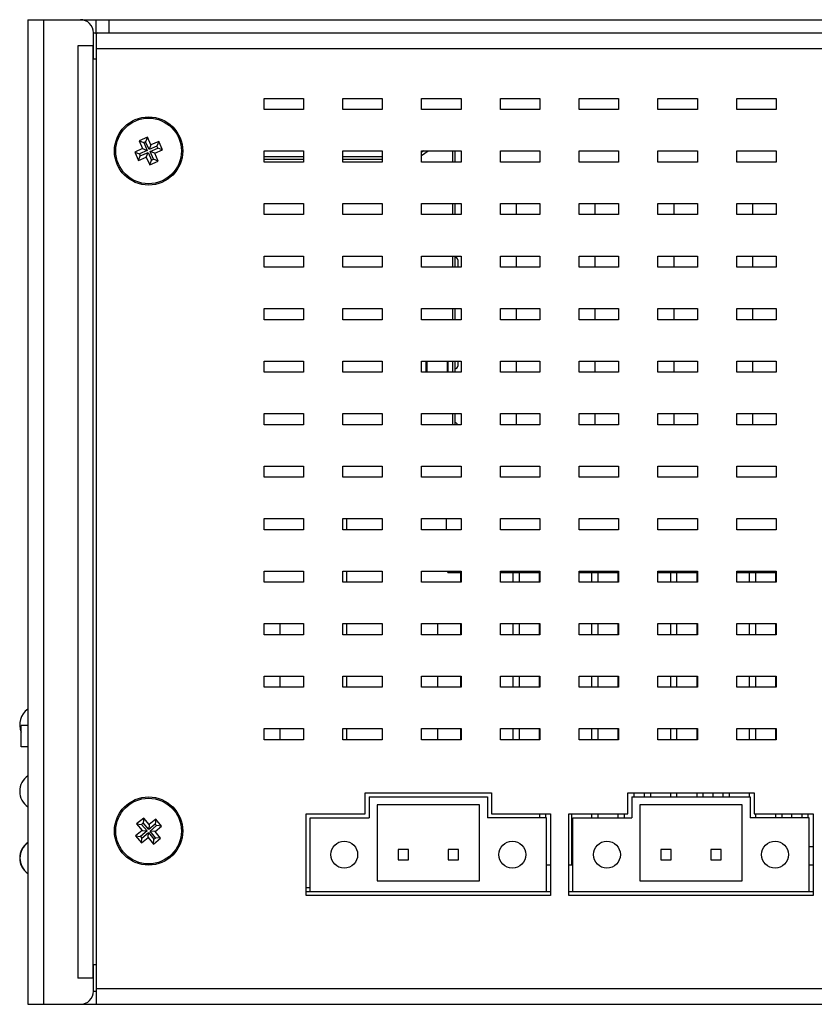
# Model space of a CAD drawing. Extents: x 879 to 1770, y -20 to 610.
# Tile 22 of 27: x 1413 to 1474, y 188 to 263. Entities that reach past the tile are written whole.
import ezdxf

# ---------------------------------------------------------------- set-up
doc = ezdxf.new("R2010")
doc.units = 0
doc.header["$LTSCALE"] = 2
doc.header["$MEASUREMENT"] = 0
for name, color, linetype in [('1X1_LED_DXF_CONTINUOUS2198', 7, 'CONTINUOUS'), ('1X3_G-G_DXF_CONTINUOUS2199', 7, 'CONTINUOUS'), ('307228297C-EDXF_CONTIN2180', 7, 'CONTINUOUS'), ('3105460500_DXF_CONTINU2190', 7, 'CONTINUOUS'), ('3991140200_BDXF_CONTIN2162', 7, 'CONTINUOUS'), ('3991140300_CDXF_CONTIN2158', 7, 'CONTINUOUS'), ('3991140400_PDXF_CONTIN2159', 7, 'CONTINUOUS'), ('MSD232_FEMALDXF_CONTIN2193', 7, 'CONTINUOUS'), ('MSD32_MALE_DXF_CONTINU2192', 7, 'CONTINUOUS'), ('OPT-155B_DXF_CONTINUOU2176', 7, 'CONTINUOUS'), ('PCB-M-8P_DXF_CONTINUOU2181', 7, 'CONTINUOUS'), ('SHELL_DXF_CONTINUOUS_LINE', 7, 'CONTINUOUS'), ('STAND_OFF_30DXF_CONTIN2163', 7, 'CONTINUOUS'), ('TB293_DXF_CONTINUOUS_LINE', 7, 'CONTINUOUS')]:
    doc.layers.add(name, color=color, linetype=linetype)

msp = doc.modelspace()

# ---------------------------------------------------------------- linework, layer by layer
at = {"layer": '1X1_LED_DXF_CONTINUOUS2198', "color": 7, "linetype": 'Continuous'}
msp.add_arc((1414.948, 198.682), 1.45, 126.03742, 233.96258, dxfattribs=at)
at = {"layer": '1X3_G-G_DXF_CONTINUOUS2199', "color": 7, "linetype": 'Continuous'}
for centre, end in [((1414.928, 208.842), 203.30813), ((1414.928, 203.762), 234.99954), ((1414.928, 198.682), 234.99954)]:
    msp.add_arc(centre, 1.45, 125.00046, end, dxfattribs=at)
at = {"layer": '307228297C-EDXF_CONTIN2180', "color": 7, "linetype": 'Continuous'}
for p, q in [((1413.598, 207.163), (1413.598, 208.768)), ((1414.098, 208.768), (1413.598, 208.768)), ((1414.098, 207.163), (1413.598, 207.163))]:
    msp.add_line(p, q, dxfattribs=at)
at = {"layer": '3105460500_DXF_CONTINU2190', "color": 7, "linetype": 'Continuous'}
for p, q in [((1423.209, 253.598), (1422.57, 253.312)), ((1423.209, 253.598), (1423.074, 253.244)), ((1423.475, 253.004), (1423.209, 253.598)), ((1422.57, 253.312), (1422.836, 252.719)), ((1422.57, 253.312), (1422.924, 253.177)), ((1423.074, 253.244), (1422.924, 253.177)), ((1422.924, 253.177), (1423.19, 252.583)), ((1423.339, 252.65), (1423.074, 253.244)), ((1423.475, 253.004), (1423.339, 252.65)), ((1423.933, 252.916), (1423.339, 252.65)), ((1423.406, 252.501), (1424, 252.766)), ((1424.068, 253.27), (1423.475, 253.004)), ((1424.068, 253.27), (1423.933, 252.916)), ((1424, 252.766), (1423.933, 252.916)), ((1424.354, 252.631), (1424, 252.766)), ((1424.354, 252.631), (1424.068, 253.27)), ((1422.836, 252.719), (1422.242, 252.453)), ((1422.242, 252.453), (1422.528, 251.814)), ((1422.242, 252.453), (1422.596, 252.318)), ((1422.528, 251.814), (1422.663, 252.168)), ((1422.528, 251.814), (1423.121, 252.08)), ((1423.19, 252.583), (1422.596, 252.318)), ((1422.596, 252.318), (1422.663, 252.168)), ((1422.663, 252.168), (1423.257, 252.434)), ((1422.836, 252.719), (1423.19, 252.583)), ((1423.121, 252.08), (1423.257, 252.434)), ((1423.121, 252.08), (1423.387, 251.486)), ((1423.257, 252.434), (1423.522, 251.84)), ((1423.672, 251.907), (1423.406, 252.501)), ((1423.76, 252.365), (1423.406, 252.501)), ((1423.76, 252.365), (1424.354, 252.631)), ((1424.026, 251.772), (1423.76, 252.365)), ((1423.387, 251.486), (1423.522, 251.84)), ((1423.387, 251.486), (1424.026, 251.772)), ((1423.522, 251.84), (1423.672, 251.907)), ((1424.026, 251.772), (1423.672, 251.907)), ((1422.923, 201.733), (1422.387, 201.283)), ((1422.387, 201.283), (1422.805, 200.785)), ((1422.387, 201.283), (1422.764, 201.25)), ((1422.89, 201.356), (1422.764, 201.25)), ((1422.764, 201.25), (1423.182, 200.752)), ((1422.923, 201.733), (1422.89, 201.356)), ((1423.308, 200.858), (1422.89, 201.356)), ((1423.341, 201.235), (1422.923, 201.733)), ((1423.806, 201.276), (1423.308, 200.858)), ((1423.341, 201.235), (1423.308, 200.858)), ((1423.839, 201.653), (1423.341, 201.235)), ((1423.414, 200.732), (1423.911, 201.15)), ((1423.791, 200.699), (1424.289, 201.117)), ((1423.839, 201.653), (1423.806, 201.276)), ((1423.911, 201.15), (1423.806, 201.276)), ((1424.289, 201.117), (1423.839, 201.653)), ((1424.289, 201.117), (1423.911, 201.15)), ((1422.805, 200.785), (1422.307, 200.367)), ((1422.307, 200.367), (1422.757, 199.831)), ((1422.307, 200.367), (1422.684, 200.334)), ((1423.182, 200.752), (1422.684, 200.334)), ((1422.684, 200.334), (1422.79, 200.209)), ((1422.79, 200.209), (1423.288, 200.626)), ((1422.805, 200.785), (1423.182, 200.752)), ((1423.255, 200.249), (1423.288, 200.626)), ((1423.288, 200.626), (1423.706, 200.129)), ((1423.831, 200.234), (1423.414, 200.732)), ((1423.791, 200.699), (1423.414, 200.732)), ((1424.209, 200.201), (1423.791, 200.699)), ((1422.757, 199.831), (1423.255, 200.249)), ((1422.757, 199.831), (1422.79, 200.209)), ((1423.255, 200.249), (1423.673, 199.751)), ((1423.673, 199.751), (1424.209, 200.201)), ((1423.673, 199.751), (1423.706, 200.129)), ((1423.706, 200.129), (1423.831, 200.234)), ((1424.209, 200.201), (1423.831, 200.234))]:
    msp.add_line(p, q, dxfattribs=at)
for centre in [(1423.298, 252.542), (1423.298, 200.742)]:
    msp.add_circle(centre, 2.5, dxfattribs=at)
at = {"layer": '3991140200_BDXF_CONTIN2162', "color": 7, "linetype": 'Continuous'}
for p, q in [((1419.298, 261.317), (1419.298, 187.542)), ((1419.298, 260.342), (1508.598, 260.342)), ((1432.098, 255.692), (1432.098, 256.542)), ((1432.098, 256.542), (1435.098, 256.542)), ((1435.098, 256.542), (1435.098, 255.692)), ((1438.098, 255.692), (1438.098, 256.542)), ((1438.098, 256.542), (1441.098, 256.542)), ((1441.098, 256.542), (1441.098, 255.692)), ((1444.098, 255.692), (1444.098, 256.542)), ((1444.098, 256.542), (1447.098, 256.542)), ((1447.098, 256.542), (1447.098, 255.692)), ((1450.098, 255.692), (1450.098, 256.542)), ((1450.098, 256.542), (1453.098, 256.542)), ((1453.098, 256.542), (1453.098, 255.692)), ((1456.098, 255.692), (1456.098, 256.542)), ((1456.098, 256.542), (1459.098, 256.542)), ((1459.098, 256.542), (1459.098, 255.692)), ((1462.098, 255.692), (1462.098, 256.542)), ((1462.098, 256.542), (1465.098, 256.542)), ((1465.098, 256.542), (1465.098, 255.692)), ((1468.098, 255.692), (1468.098, 256.542)), ((1468.098, 256.542), (1471.098, 256.542)), ((1471.098, 256.542), (1471.098, 255.692)), ((1435.098, 255.692), (1432.098, 255.692)), ((1441.098, 255.692), (1438.098, 255.692)), ((1447.098, 255.692), (1444.098, 255.692)), ((1453.098, 255.692), (1450.098, 255.692)), ((1459.098, 255.692), (1456.098, 255.692)), ((1465.098, 255.692), (1462.098, 255.692)), ((1471.098, 255.692), (1468.098, 255.692)), ((1432.098, 251.692), (1432.098, 252.542)), ((1432.098, 252.542), (1435.098, 252.542)), ((1435.098, 252.542), (1435.098, 251.692)), ((1438.098, 251.692), (1438.098, 252.542)), ((1438.098, 252.542), (1441.098, 252.542)), ((1441.098, 252.542), (1441.098, 251.692)), ((1444.098, 251.692), (1444.098, 252.542)), ((1444.098, 252.542), (1447.098, 252.542)), ((1447.098, 252.542), (1447.098, 251.692)), ((1450.098, 251.692), (1450.098, 252.542)), ((1450.098, 252.542), (1453.098, 252.542)), ((1453.098, 252.542), (1453.098, 251.692)), ((1456.098, 251.692), (1456.098, 252.542)), ((1456.098, 252.542), (1459.098, 252.542)), ((1459.098, 252.542), (1459.098, 251.692)), ((1462.098, 251.692), (1462.098, 252.542)), ((1462.098, 252.542), (1465.098, 252.542)), ((1465.098, 252.542), (1465.098, 251.692)), ((1468.098, 251.692), (1468.098, 252.542)), ((1468.098, 252.542), (1471.098, 252.542)), ((1471.098, 252.542), (1471.098, 251.692)), ((1435.098, 251.692), (1432.098, 251.692)), ((1441.098, 251.692), (1438.098, 251.692)), ((1447.098, 251.692), (1444.098, 251.692)), ((1453.098, 251.692), (1450.098, 251.692)), ((1459.098, 251.692), (1456.098, 251.692)), ((1465.098, 251.692), (1462.098, 251.692)), ((1471.098, 251.692), (1468.098, 251.692)), ((1432.098, 247.692), (1432.098, 248.542)), ((1432.098, 248.542), (1435.098, 248.542)), ((1435.098, 248.542), (1435.098, 247.692)), ((1438.098, 247.692), (1438.098, 248.542)), ((1438.098, 248.542), (1441.098, 248.542)), ((1441.098, 248.542), (1441.098, 247.692)), ((1444.098, 247.692), (1444.098, 248.542)), ((1444.098, 248.542), (1447.098, 248.542)), ((1447.098, 248.542), (1447.098, 247.692)), ((1450.098, 247.692), (1450.098, 248.542)), ((1450.098, 248.542), (1453.098, 248.542)), ((1453.098, 248.542), (1453.098, 247.692)), ((1456.098, 247.692), (1456.098, 248.542)), ((1456.098, 248.542), (1459.098, 248.542)), ((1459.098, 248.542), (1459.098, 247.692)), ((1462.098, 247.692), (1462.098, 248.542)), ((1462.098, 248.542), (1465.098, 248.542)), ((1465.098, 248.542), (1465.098, 247.692)), ((1468.098, 247.692), (1468.098, 248.542)), ((1468.098, 248.542), (1471.098, 248.542)), ((1471.098, 248.542), (1471.098, 247.692)), ((1435.098, 247.692), (1432.098, 247.692)), ((1441.098, 247.692), (1438.098, 247.692)), ((1447.098, 247.692), (1444.098, 247.692)), ((1453.098, 247.692), (1450.098, 247.692)), ((1459.098, 247.692), (1456.098, 247.692)), ((1465.098, 247.692), (1462.098, 247.692)), ((1471.098, 247.692), (1468.098, 247.692)), ((1432.098, 243.692), (1432.098, 244.542)), ((1432.098, 244.542), (1435.098, 244.542)), ((1435.098, 244.542), (1435.098, 243.692)), ((1438.098, 243.692), (1438.098, 244.542)), ((1438.098, 244.542), (1441.098, 244.542)), ((1441.098, 244.542), (1441.098, 243.692)), ((1444.098, 243.692), (1444.098, 244.542)), ((1444.098, 244.542), (1447.098, 244.542)), ((1447.098, 244.542), (1447.098, 243.692)), ((1450.098, 243.692), (1450.098, 244.542)), ((1450.098, 244.542), (1453.098, 244.542)), ((1453.098, 244.542), (1453.098, 243.692)), ((1456.098, 243.692), (1456.098, 244.542)), ((1456.098, 244.542), (1459.098, 244.542)), ((1459.098, 244.542), (1459.098, 243.692)), ((1462.098, 243.692), (1462.098, 244.542)), ((1462.098, 244.542), (1465.098, 244.542)), ((1465.098, 244.542), (1465.098, 243.692)), ((1468.098, 243.692), (1468.098, 244.542)), ((1468.098, 244.542), (1471.098, 244.542)), ((1471.098, 244.542), (1471.098, 243.692)), ((1435.098, 243.692), (1432.098, 243.692)), ((1441.098, 243.692), (1438.098, 243.692)), ((1447.098, 243.692), (1444.098, 243.692)), ((1453.098, 243.692), (1450.098, 243.692)), ((1459.098, 243.692), (1456.098, 243.692)), ((1465.098, 243.692), (1462.098, 243.692)), ((1471.098, 243.692), (1468.098, 243.692)), ((1432.098, 239.692), (1432.098, 240.542)), ((1432.098, 240.542), (1435.098, 240.542)), ((1435.098, 240.542), (1435.098, 239.692)), ((1438.098, 239.692), (1438.098, 240.542)), ((1438.098, 240.542), (1441.098, 240.542)), ((1441.098, 240.542), (1441.098, 239.692)), ((1444.098, 239.692), (1444.098, 240.542)), ((1444.098, 240.542), (1447.098, 240.542)), ((1447.098, 240.542), (1447.098, 239.692)), ((1450.098, 239.692), (1450.098, 240.542)), ((1450.098, 240.542), (1453.098, 240.542)), ((1453.098, 240.542), (1453.098, 239.692)), ((1456.098, 239.692), (1456.098, 240.542)), ((1456.098, 240.542), (1459.098, 240.542)), ((1459.098, 240.542), (1459.098, 239.692)), ((1462.098, 239.692), (1462.098, 240.542)), ((1462.098, 240.542), (1465.098, 240.542)), ((1465.098, 240.542), (1465.098, 239.692)), ((1468.098, 239.692), (1468.098, 240.542)), ((1468.098, 240.542), (1471.098, 240.542)), ((1471.098, 240.542), (1471.098, 239.692)), ((1435.098, 239.692), (1432.098, 239.692)), ((1441.098, 239.692), (1438.098, 239.692)), ((1447.098, 239.692), (1444.098, 239.692)), ((1453.098, 239.692), (1450.098, 239.692)), ((1459.098, 239.692), (1456.098, 239.692)), ((1465.098, 239.692), (1462.098, 239.692)), ((1471.098, 239.692), (1468.098, 239.692)), ((1432.098, 235.692), (1432.098, 236.542)), ((1432.098, 236.542), (1435.098, 236.542)), ((1435.098, 236.542), (1435.098, 235.692)), ((1438.098, 235.692), (1438.098, 236.542)), ((1438.098, 236.542), (1441.098, 236.542)), ((1441.098, 236.542), (1441.098, 235.692)), ((1444.098, 235.692), (1444.098, 236.542)), ((1444.098, 236.542), (1447.098, 236.542)), ((1447.098, 236.542), (1447.098, 235.692)), ((1450.098, 235.692), (1450.098, 236.542)), ((1450.098, 236.542), (1453.098, 236.542)), ((1453.098, 236.542), (1453.098, 235.692)), ((1456.098, 235.692), (1456.098, 236.542)), ((1456.098, 236.542), (1459.098, 236.542)), ((1459.098, 236.542), (1459.098, 235.692)), ((1462.098, 235.692), (1462.098, 236.542)), ((1462.098, 236.542), (1465.098, 236.542)), ((1465.098, 236.542), (1465.098, 235.692)), ((1468.098, 235.692), (1468.098, 236.542)), ((1468.098, 236.542), (1471.098, 236.542)), ((1471.098, 236.542), (1471.098, 235.692)), ((1435.098, 235.692), (1432.098, 235.692)), ((1441.098, 235.692), (1438.098, 235.692)), ((1447.098, 235.692), (1444.098, 235.692)), ((1453.098, 235.692), (1450.098, 235.692)), ((1459.098, 235.692), (1456.098, 235.692)), ((1465.098, 235.692), (1462.098, 235.692)), ((1471.098, 235.692), (1468.098, 235.692)), ((1432.098, 231.692), (1432.098, 232.542)), ((1432.098, 232.542), (1435.098, 232.542)), ((1435.098, 232.542), (1435.098, 231.692)), ((1438.098, 231.692), (1438.098, 232.542)), ((1438.098, 232.542), (1441.098, 232.542)), ((1441.098, 232.542), (1441.098, 231.692)), ((1444.098, 231.692), (1444.098, 232.542)), ((1444.098, 232.542), (1447.098, 232.542)), ((1447.098, 232.542), (1447.098, 231.692)), ((1450.098, 231.692), (1450.098, 232.542)), ((1450.098, 232.542), (1453.098, 232.542)), ((1453.098, 232.542), (1453.098, 231.692)), ((1456.098, 231.692), (1456.098, 232.542)), ((1456.098, 232.542), (1459.098, 232.542)), ((1459.098, 232.542), (1459.098, 231.692)), ((1462.098, 231.692), (1462.098, 232.542)), ((1462.098, 232.542), (1465.098, 232.542)), ((1465.098, 232.542), (1465.098, 231.692)), ((1468.098, 231.692), (1468.098, 232.542)), ((1468.098, 232.542), (1471.098, 232.542)), ((1471.098, 232.542), (1471.098, 231.692)), ((1435.098, 231.692), (1432.098, 231.692)), ((1441.098, 231.692), (1438.098, 231.692)), ((1447.098, 231.692), (1444.098, 231.692)), ((1453.098, 231.692), (1450.098, 231.692)), ((1459.098, 231.692), (1456.098, 231.692)), ((1465.098, 231.692), (1462.098, 231.692)), ((1471.098, 231.692), (1468.098, 231.692)), ((1432.098, 227.692), (1432.098, 228.542)), ((1432.098, 228.542), (1435.098, 228.542)), ((1435.098, 228.542), (1435.098, 227.692)), ((1438.098, 227.692), (1438.098, 228.542)), ((1438.098, 228.542), (1441.098, 228.542)), ((1441.098, 228.542), (1441.098, 227.692)), ((1444.098, 227.692), (1444.098, 228.542)), ((1444.098, 228.542), (1447.098, 228.542)), ((1447.098, 228.542), (1447.098, 227.692)), ((1450.098, 227.692), (1450.098, 228.542)), ((1450.098, 228.542), (1453.098, 228.542)), ((1453.098, 228.542), (1453.098, 227.692)), ((1456.098, 227.692), (1456.098, 228.542)), ((1456.098, 228.542), (1459.098, 228.542)), ((1459.098, 228.542), (1459.098, 227.692)), ((1462.098, 227.692), (1462.098, 228.542)), ((1462.098, 228.542), (1465.098, 228.542)), ((1465.098, 228.542), (1465.098, 227.692)), ((1468.098, 227.692), (1468.098, 228.542)), ((1468.098, 228.542), (1471.098, 228.542)), ((1471.098, 228.542), (1471.098, 227.692)), ((1435.098, 227.692), (1432.098, 227.692)), ((1441.098, 227.692), (1438.098, 227.692)), ((1447.098, 227.692), (1444.098, 227.692)), ((1453.098, 227.692), (1450.098, 227.692)), ((1459.098, 227.692), (1456.098, 227.692)), ((1465.098, 227.692), (1462.098, 227.692)), ((1471.098, 227.692), (1468.098, 227.692)), ((1432.098, 223.692), (1432.098, 224.542)), ((1432.098, 224.542), (1435.098, 224.542)), ((1435.098, 224.542), (1435.098, 223.692)), ((1438.098, 223.692), (1438.098, 224.542)), ((1438.098, 224.542), (1441.098, 224.542)), ((1441.098, 224.542), (1441.098, 223.692)), ((1444.098, 223.692), (1444.098, 224.542)), ((1444.098, 224.542), (1447.098, 224.542)), ((1447.098, 224.542), (1447.098, 223.692)), ((1450.098, 223.692), (1450.098, 224.542)), ((1450.098, 224.542), (1453.098, 224.542)), ((1453.098, 224.542), (1453.098, 223.692)), ((1456.098, 223.692), (1456.098, 224.542)), ((1456.098, 224.542), (1459.098, 224.542)), ((1459.098, 224.542), (1459.098, 223.692)), ((1462.098, 223.692), (1462.098, 224.542)), ((1462.098, 224.542), (1465.098, 224.542)), ((1465.098, 224.542), (1465.098, 223.692)), ((1468.098, 223.692), (1468.098, 224.542)), ((1468.098, 224.542), (1471.098, 224.542)), ((1471.098, 224.542), (1471.098, 223.692)), ((1435.098, 223.692), (1432.098, 223.692)), ((1441.098, 223.692), (1438.098, 223.692)), ((1447.098, 223.692), (1444.098, 223.692)), ((1453.098, 223.692), (1450.098, 223.692)), ((1459.098, 223.692), (1456.098, 223.692)), ((1465.098, 223.692), (1462.098, 223.692)), ((1471.098, 223.692), (1468.098, 223.692)), ((1432.098, 219.692), (1432.098, 220.542)), ((1432.098, 220.542), (1435.098, 220.542)), ((1435.098, 220.542), (1435.098, 219.692)), ((1438.098, 219.692), (1438.098, 220.542)), ((1438.098, 220.542), (1441.098, 220.542)), ((1441.098, 220.542), (1441.098, 219.692)), ((1444.098, 219.692), (1444.098, 220.542)), ((1444.098, 220.542), (1447.098, 220.542)), ((1447.098, 220.542), (1447.098, 219.692)), ((1450.098, 219.692), (1450.098, 220.542)), ((1450.098, 220.542), (1453.098, 220.542)), ((1453.098, 220.542), (1453.098, 219.692)), ((1456.098, 219.692), (1456.098, 220.542)), ((1456.098, 220.542), (1459.098, 220.542)), ((1459.098, 220.542), (1459.098, 219.692)), ((1462.098, 219.692), (1462.098, 220.542)), ((1462.098, 220.542), (1465.098, 220.542)), ((1465.098, 220.542), (1465.098, 219.692)), ((1468.098, 220.542), (1471.098, 220.542)), ((1468.098, 219.692), (1468.098, 220.542)), ((1471.098, 220.542), (1471.098, 219.692)), ((1435.098, 219.692), (1432.098, 219.692)), ((1441.098, 219.692), (1438.098, 219.692)), ((1447.098, 219.692), (1444.098, 219.692)), ((1453.098, 219.692), (1450.098, 219.692)), ((1459.098, 219.692), (1456.098, 219.692)), ((1465.098, 219.692), (1462.098, 219.692)), ((1471.098, 219.692), (1468.098, 219.692)), ((1432.098, 215.692), (1432.098, 216.542)), ((1432.098, 216.542), (1435.098, 216.542)), ((1435.098, 216.542), (1435.098, 215.692)), ((1438.098, 215.692), (1438.098, 216.542)), ((1438.098, 216.542), (1441.098, 216.542)), ((1441.098, 216.542), (1441.098, 215.692)), ((1444.098, 215.692), (1444.098, 216.542)), ((1444.098, 216.542), (1447.098, 216.542)), ((1447.098, 216.542), (1447.098, 215.692)), ((1450.098, 215.692), (1450.098, 216.542)), ((1450.098, 216.542), (1453.098, 216.542)), ((1453.098, 216.542), (1453.098, 215.692)), ((1456.098, 215.692), (1456.098, 216.542)), ((1456.098, 216.542), (1459.098, 216.542)), ((1459.098, 216.542), (1459.098, 215.692)), ((1462.098, 216.542), (1465.098, 216.542)), ((1462.098, 215.692), (1462.098, 216.542)), ((1465.098, 216.542), (1465.098, 215.692)), ((1468.098, 216.542), (1471.098, 216.542)), ((1468.098, 215.692), (1468.098, 216.542)), ((1471.098, 216.542), (1471.098, 215.692)), ((1435.098, 215.692), (1432.098, 215.692)), ((1441.098, 215.692), (1438.098, 215.692)), ((1447.098, 215.692), (1444.098, 215.692)), ((1453.098, 215.692), (1450.098, 215.692)), ((1459.098, 215.692), (1456.098, 215.692)), ((1465.098, 215.692), (1462.098, 215.692)), ((1471.098, 215.692), (1468.098, 215.692)), ((1432.098, 211.692), (1432.098, 212.542)), ((1432.098, 212.542), (1435.098, 212.542)), ((1435.098, 212.542), (1435.098, 211.692)), ((1438.098, 211.692), (1438.098, 212.542)), ((1438.098, 212.542), (1441.098, 212.542)), ((1441.098, 212.542), (1441.098, 211.692)), ((1444.098, 211.692), (1444.098, 212.542)), ((1444.098, 212.542), (1447.098, 212.542)), ((1447.098, 212.542), (1447.098, 211.692)), ((1450.098, 211.692), (1450.098, 212.542)), ((1450.098, 212.542), (1453.098, 212.542)), ((1453.098, 212.542), (1453.098, 211.692)), ((1456.098, 211.692), (1456.098, 212.542)), ((1456.098, 212.542), (1459.098, 212.542)), ((1459.098, 212.542), (1459.098, 211.692)), ((1462.098, 212.542), (1465.098, 212.542)), ((1462.098, 211.692), (1462.098, 212.542)), ((1465.098, 212.542), (1465.098, 211.692)), ((1468.098, 212.542), (1471.098, 212.542)), ((1468.098, 211.692), (1468.098, 212.542)), ((1471.098, 212.542), (1471.098, 211.692)), ((1435.098, 211.692), (1432.098, 211.692)), ((1441.098, 211.692), (1438.098, 211.692)), ((1447.098, 211.692), (1444.098, 211.692)), ((1453.098, 211.692), (1450.098, 211.692)), ((1459.098, 211.692), (1456.098, 211.692)), ((1465.098, 211.692), (1462.098, 211.692)), ((1471.098, 211.692), (1468.098, 211.692)), ((1432.098, 207.692), (1432.098, 208.542)), ((1432.098, 208.542), (1435.098, 208.542)), ((1435.098, 208.542), (1435.098, 207.692)), ((1438.098, 207.692), (1438.098, 208.542)), ((1438.098, 208.542), (1441.098, 208.542)), ((1441.098, 208.542), (1441.098, 207.692)), ((1444.098, 207.692), (1444.098, 208.542)), ((1444.098, 208.542), (1447.098, 208.542)), ((1447.098, 208.542), (1447.098, 207.692)), ((1450.098, 207.692), (1450.098, 208.542)), ((1450.098, 208.542), (1453.098, 208.542)), ((1453.098, 208.542), (1453.098, 207.692)), ((1456.098, 208.542), (1459.098, 208.542)), ((1456.098, 207.692), (1456.098, 208.542)), ((1459.098, 208.542), (1459.098, 207.692)), ((1462.098, 208.542), (1465.098, 208.542)), ((1462.098, 207.692), (1462.098, 208.542)), ((1465.098, 208.542), (1465.098, 207.692)), ((1468.098, 208.542), (1471.098, 208.542)), ((1468.098, 207.692), (1468.098, 208.542)), ((1471.098, 208.542), (1471.098, 207.692)), ((1435.098, 207.692), (1432.098, 207.692)), ((1441.098, 207.692), (1438.098, 207.692)), ((1447.098, 207.692), (1444.098, 207.692)), ((1453.098, 207.692), (1450.098, 207.692)), ((1459.098, 207.692), (1456.098, 207.692)), ((1465.098, 207.692), (1462.098, 207.692)), ((1471.098, 207.692), (1468.098, 207.692)), ((1439.798, 202.042), (1439.798, 203.642)), ((1439.798, 203.642), (1449.408, 203.642)), ((1449.408, 203.642), (1449.408, 202.042)), ((1459.808, 203.642), (1469.418, 203.642)), ((1459.808, 202.042), (1459.808, 203.642)), ((1469.418, 203.642), (1469.418, 202.042)), ((1435.298, 195.842), (1435.298, 202.042)), ((1435.298, 202.042), (1439.798, 202.042)), ((1449.408, 202.042), (1453.908, 202.042)), ((1453.908, 202.042), (1453.908, 195.842)), ((1455.308, 202.042), (1459.808, 202.042)), ((1455.308, 195.842), (1455.308, 202.042)), ((1469.418, 202.042), (1473.918, 202.042)), ((1473.918, 202.042), (1473.918, 195.842)), ((1453.908, 195.842), (1435.298, 195.842)), ((1473.918, 195.842), (1455.308, 195.842)), ((1419.298, 188.742), (1514.098, 188.742)), ((1418.098, 187.542), (1513.098, 187.542))]:
    msp.add_line(p, q, dxfattribs=at)
at = {"layer": '3991140200_BDXF_CONTIN2162', "color": 3, "linetype": 'Continuous'}
msp.add_line((1419.098, 188.542), (1419.298, 188.542), dxfattribs=at)
at = {"layer": '3991140200_BDXF_CONTIN2162', "color": 7, "linetype": 'Continuous'}
for centre in [(1423.298, 252.542), (1423.298, 200.742)]:
    msp.add_circle(centre, 2.6, dxfattribs=at)
for points, start_tangent, end_tangent in [([(1419.327, 261.486), (1419.298, 261.317)], (-0.57222, -0.8201), (0, -1)), ([(1419.424, 261.542), (1419.327, 261.486)], (-1, 0), (-0.57222, -0.8201))]:
    msp.add_spline(points, degree=3, dxfattribs=dict(at, start_tangent=start_tangent, end_tangent=end_tangent))
at = {"layer": '3991140300_CDXF_CONTIN2158', "color": 3, "linetype": 'Continuous'}
msp.add_line((1418.098, 262.542), (1514.098, 262.542), dxfattribs=at)
at = {"layer": '3991140300_CDXF_CONTIN2158', "color": 7, "linetype": 'Continuous'}
for p, q in [((1419.298, 261.46), (1419.298, 262.542)), ((1420.298, 261.542), (1420.298, 262.542)), ((1419.098, 261.542), (1508.598, 261.542)), ((1451.298, 248.542), (1451.298, 247.692)), ((1457.298, 248.542), (1457.298, 247.692)), ((1463.298, 248.542), (1463.298, 247.692)), ((1469.298, 248.542), (1469.298, 247.692)), ((1451.298, 244.542), (1451.298, 243.692)), ((1457.298, 244.542), (1457.298, 243.692)), ((1463.298, 244.542), (1463.298, 243.692)), ((1469.298, 244.542), (1469.298, 243.692)), ((1451.298, 240.542), (1451.298, 239.692)), ((1457.298, 240.542), (1457.298, 239.692)), ((1463.298, 240.542), (1463.298, 239.692)), ((1469.298, 240.542), (1469.298, 239.692)), ((1451.298, 236.542), (1451.298, 235.692)), ((1457.298, 236.542), (1457.298, 235.692)), ((1463.298, 236.542), (1463.298, 235.692)), ((1469.298, 236.542), (1469.298, 235.692)), ((1451.298, 232.542), (1451.298, 231.692)), ((1457.298, 232.542), (1457.298, 231.692)), ((1463.298, 232.542), (1463.298, 231.692)), ((1469.298, 232.542), (1469.298, 231.692)), ((1433.298, 216.542), (1433.298, 215.692)), ((1445.298, 216.542), (1445.298, 215.692)), ((1433.298, 212.542), (1433.298, 211.692)), ((1445.298, 212.542), (1445.298, 211.692)), ((1433.298, 208.542), (1433.298, 207.692)), ((1445.298, 208.542), (1445.298, 207.692)), ((1460.298, 203.342), (1460.298, 203.642)), ((1466.298, 203.342), (1466.298, 203.642)), ((1472.298, 201.742), (1472.298, 202.042)), ((1455.608, 199.542), (1455.548, 199.542)), ((1473.918, 199.542), (1473.618, 199.542))]:
    msp.add_line(p, q, dxfattribs=at)
at = {"layer": '3991140400_PDXF_CONTIN2159', "color": 7, "linetype": 'Continuous'}
for p, q in [((1414.098, 262.542), (1414.098, 187.542)), ((1414.098, 262.542), (1418.098, 262.542)), ((1415.298, 262.542), (1415.298, 187.542)), ((1419.098, 259.542), (1419.098, 261.542)), ((1417.898, 260.542), (1417.898, 189.542)), ((1419.098, 260.542), (1417.898, 260.542)), ((1419.086, 189.542), (1419.086, 260.542)), ((1419.284, 259.542), (1419.098, 259.542)), ((1419.098, 188.542), (1419.098, 190.542)), ((1419.284, 190.542), (1419.098, 190.542)), ((1419.098, 189.542), (1417.898, 189.542)), ((1414.098, 187.542), (1418.098, 187.542))]:
    msp.add_line(p, q, dxfattribs=at)
for centre, start, end in [((1418.098, 261.542), 0, 90), ((1418.098, 188.542), 270, 0)]:
    msp.add_arc(centre, 1, start, end, dxfattribs=at)
at = {"layer": 'MSD232_FEMALDXF_CONTIN2193', "color": 7, "linetype": 'Continuous'}
msp.add_line((1445.998, 223.692), (1445.998, 224.542), dxfattribs=at)
at = {"layer": 'MSD32_MALE_DXF_CONTINU2192', "color": 7, "linetype": 'Continuous'}
for p, q in [((1446.098, 220.442), (1446.098, 220.542)), ((1446.098, 220.442), (1447.098, 220.442)), ((1447.048, 220.442), (1447.048, 219.692)), ((1450.098, 220.442), (1453.098, 220.442)), ((1451.048, 220.442), (1451.048, 219.692)), ((1451.548, 219.692), (1451.548, 220.442)), ((1453.048, 220.442), (1453.048, 219.692)), ((1456.098, 220.442), (1459.098, 220.442)), ((1457.048, 220.442), (1457.048, 219.692)), ((1457.548, 219.692), (1457.548, 220.442)), ((1459.048, 220.442), (1459.048, 219.692)), ((1462.098, 220.442), (1465.098, 220.442)), ((1463.048, 220.442), (1463.048, 219.692)), ((1463.548, 219.692), (1463.548, 220.442)), ((1465.048, 220.442), (1465.048, 219.692)), ((1468.098, 220.442), (1471.098, 220.442)), ((1469.048, 220.442), (1469.048, 219.692)), ((1469.548, 219.692), (1469.548, 220.442)), ((1471.048, 220.442), (1471.048, 219.692)), ((1447.048, 216.542), (1447.048, 215.692)), ((1451.048, 216.542), (1451.048, 215.692)), ((1451.548, 215.692), (1451.548, 216.542)), ((1453.048, 216.542), (1453.048, 215.692)), ((1457.048, 216.542), (1457.048, 215.692)), ((1457.548, 215.692), (1457.548, 216.542)), ((1459.048, 216.542), (1459.048, 215.692)), ((1463.048, 216.542), (1463.048, 215.692)), ((1463.548, 215.692), (1463.548, 216.542)), ((1465.048, 216.542), (1465.048, 215.692)), ((1469.048, 216.542), (1469.048, 215.692)), ((1469.548, 215.692), (1469.548, 216.542)), ((1471.048, 216.542), (1471.048, 215.692)), ((1447.048, 212.542), (1447.048, 211.692)), ((1451.048, 212.542), (1451.048, 211.692)), ((1451.548, 211.692), (1451.548, 212.542)), ((1453.048, 212.542), (1453.048, 211.692)), ((1457.048, 212.542), (1457.048, 211.692)), ((1457.548, 211.692), (1457.548, 212.542)), ((1459.048, 212.542), (1459.048, 211.692)), ((1463.048, 212.542), (1463.048, 211.692)), ((1463.548, 211.692), (1463.548, 212.542)), ((1465.048, 212.542), (1465.048, 211.692)), ((1469.048, 212.542), (1469.048, 211.692)), ((1469.548, 211.692), (1469.548, 212.542)), ((1471.048, 212.542), (1471.048, 211.692)), ((1447.048, 208.542), (1447.048, 207.692)), ((1451.048, 208.542), (1451.048, 207.692)), ((1451.548, 207.692), (1451.548, 208.542)), ((1453.048, 208.542), (1453.048, 207.692)), ((1457.048, 208.542), (1457.048, 207.692)), ((1457.548, 207.692), (1457.548, 208.542)), ((1459.048, 208.542), (1459.048, 207.692)), ((1463.048, 208.542), (1463.048, 207.692)), ((1463.548, 207.692), (1463.548, 208.542)), ((1465.048, 208.542), (1465.048, 207.692)), ((1469.048, 208.542), (1469.048, 207.692)), ((1469.548, 207.692), (1469.548, 208.542)), ((1471.048, 208.542), (1471.048, 207.692)), ((1461.048, 203.642), (1461.048, 203.342)), ((1461.548, 203.342), (1461.548, 203.642)), ((1463.048, 203.642), (1463.048, 203.342)), ((1463.548, 203.342), (1463.548, 203.642)), ((1465.048, 203.642), (1465.048, 203.342)), ((1465.548, 203.342), (1465.548, 203.642)), ((1467.048, 203.642), (1467.048, 203.342)), ((1467.548, 203.342), (1467.548, 203.642)), ((1469.048, 203.642), (1469.048, 203.342)), ((1453.548, 201.742), (1453.548, 202.042)), ((1455.548, 198.142), (1455.548, 202.042)), ((1457.048, 202.042), (1457.048, 201.742)), ((1457.548, 201.742), (1457.548, 202.042)), ((1459.048, 202.042), (1459.048, 201.742)), ((1459.548, 201.742), (1459.548, 202.042)), ((1469.548, 201.742), (1469.548, 202.042)), ((1471.048, 202.042), (1471.048, 201.742)), ((1471.548, 201.742), (1471.548, 202.042)), ((1473.048, 202.042), (1473.048, 201.742)), ((1473.548, 201.742), (1473.548, 202.042)), ((1453.908, 198.142), (1453.608, 198.142)), ((1455.608, 198.142), (1455.308, 198.142)), ((1473.918, 198.142), (1473.618, 198.142))]:
    msp.add_line(p, q, dxfattribs=at)
at = {"layer": 'OPT-155B_DXF_CONTINUOU2176', "color": 7, "linetype": 'Continuous'}
for p, q in [((1453.098, 201.742), (1453.098, 202.042)), ((1435.298, 196.442), (1435.598, 196.442))]:
    msp.add_line(p, q, dxfattribs=at)
at = {"layer": 'PCB-M-8P_DXF_CONTINUOU2181', "color": 7, "linetype": 'Continuous'}
for p, q in [((1435.298, 196.142), (1435.598, 196.142)), ((1453.608, 196.142), (1453.908, 196.142)), ((1455.308, 196.142), (1455.608, 196.142)), ((1473.618, 196.142), (1473.918, 196.142))]:
    msp.add_line(p, q, dxfattribs=at)
at = {"layer": 'SHELL_DXF_CONTINUOUS_LINE', "color": 6, "linetype": 'Continuous'}
for p, q in [((1435.098, 252.099), (1432.098, 252.099)), ((1441.098, 252.099), (1438.098, 252.099)), ((1444.239, 252.542), (1444.098, 252.438)), ((1444.098, 252.203), (1444.6, 252.542)), ((1446.441, 252.542), (1446.441, 251.692)), ((1446.641, 251.692), (1446.641, 252.542)), ((1435.098, 251.892), (1432.098, 251.892)), ((1441.098, 251.892), (1438.098, 251.892)), ((1446.441, 248.542), (1446.441, 247.692)), ((1446.641, 247.692), (1446.641, 248.542)), ((1446.441, 244.542), (1446.441, 243.692)), ((1446.641, 243.692), (1446.641, 244.542)), ((1446.841, 244.249), (1446.841, 243.692)), ((1446.441, 240.542), (1446.441, 239.692)), ((1446.641, 239.692), (1446.641, 240.542)), ((1444.441, 235.692), (1444.441, 236.542)), ((1444.491, 235.692), (1444.491, 236.542)), ((1444.526, 235.692), (1444.526, 236.542)), ((1446.063, 235.692), (1446.063, 236.542)), ((1446.091, 236.542), (1446.091, 235.692)), ((1446.441, 236.542), (1446.441, 235.692)), ((1446.641, 235.692), (1446.641, 236.542)), ((1446.841, 236.542), (1446.841, 236.149)), ((1446.441, 232.542), (1446.441, 231.692)), ((1446.641, 231.692), (1446.641, 232.542))]:
    msp.add_line(p, q, dxfattribs=at)
for centre, start, end in [((1446.641, 244.249), 0, 90), ((1446.641, 236.149), 270, 0), ((1446.641, 231.639), 15.55735, 90)]:
    msp.add_arc(centre, 0.2, start, end, dxfattribs=at)
at = {"layer": 'STAND_OFF_30DXF_CONTIN2163', "color": 7, "linetype": 'Continuous'}
for p, q in [((1438.405, 223.692), (1438.405, 224.542)), ((1438.405, 219.692), (1438.405, 220.542)), ((1438.405, 215.692), (1438.405, 216.542)), ((1438.405, 211.692), (1438.405, 212.542)), ((1438.405, 207.692), (1438.405, 208.542))]:
    msp.add_line(p, q, dxfattribs=at)
at = {"layer": 'TB293_DXF_CONTINUOUS_LINE', "color": 7, "linetype": 'Continuous'}
for p, q in [((1440.098, 203.342), (1440.098, 201.742)), ((1440.098, 203.342), (1449.108, 203.342)), ((1449.108, 203.342), (1449.108, 201.742)), ((1460.108, 203.342), (1469.118, 203.342)), ((1460.108, 203.342), (1460.108, 201.742)), ((1469.118, 203.342), (1469.118, 201.742)), ((1440.698, 202.742), (1440.698, 196.942)), ((1448.508, 202.742), (1440.698, 202.742)), ((1448.508, 196.942), (1448.508, 202.742)), ((1468.518, 202.742), (1460.708, 202.742)), ((1460.708, 202.742), (1460.708, 196.942)), ((1468.518, 196.942), (1468.518, 202.742)), ((1435.598, 196.142), (1435.598, 201.742)), ((1435.598, 201.742), (1440.098, 201.742)), ((1453.608, 201.742), (1449.108, 201.742)), ((1453.608, 196.142), (1453.608, 201.742)), ((1455.608, 201.742), (1460.108, 201.742)), ((1455.608, 196.142), (1455.608, 201.742)), ((1473.618, 201.742), (1469.118, 201.742)), ((1473.618, 196.142), (1473.618, 201.742)), ((1442.298, 199.342), (1442.298, 198.542)), ((1443.098, 199.342), (1442.298, 199.342)), ((1443.098, 198.542), (1443.098, 199.342)), ((1446.108, 199.342), (1446.108, 198.542)), ((1446.908, 199.342), (1446.108, 199.342)), ((1446.908, 198.542), (1446.908, 199.342)), ((1463.108, 199.342), (1462.308, 199.342)), ((1462.308, 199.342), (1462.308, 198.542)), ((1463.108, 198.542), (1463.108, 199.342)), ((1466.918, 199.342), (1466.118, 199.342)), ((1466.118, 199.342), (1466.118, 198.542)), ((1466.918, 198.542), (1466.918, 199.342)), ((1442.298, 198.542), (1443.098, 198.542)), ((1446.108, 198.542), (1446.908, 198.542)), ((1462.308, 198.542), (1463.108, 198.542)), ((1466.118, 198.542), (1466.918, 198.542)), ((1440.698, 196.942), (1448.508, 196.942)), ((1460.708, 196.942), (1468.518, 196.942)), ((1435.598, 196.142), (1453.608, 196.142)), ((1455.608, 196.142), (1473.618, 196.142))]:
    msp.add_line(p, q, dxfattribs=at)
for centre in [(1438.198, 198.942), (1451.008, 198.942), (1458.208, 198.942), (1471.018, 198.942)]:
    msp.add_circle(centre, 1.025, dxfattribs=at)

doc.saveas('drawing.dxf')
